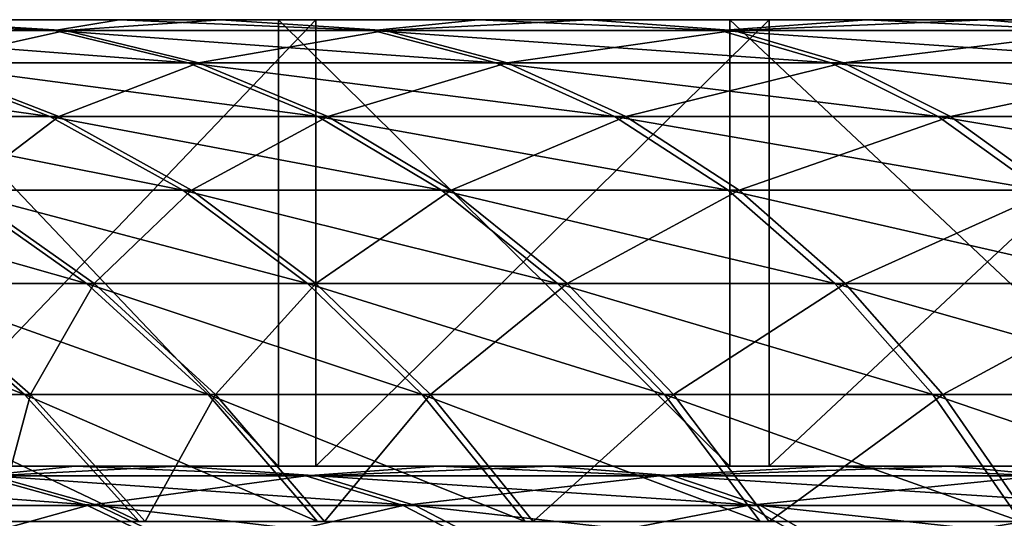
# Model space of a CAD drawing. Header units: millimetres. Extents: x -21 to 21, y -22 to 141.
# Tile 7 of 57: x -13.15 to -9.84, y -3.04 to -1.37. Entities that reach past the tile are written whole.
import ezdxf

# ---------------------------------------------------------------- set-up
doc = ezdxf.new("R2010")
doc.units = ezdxf.units.MM
doc.header["$LTSCALE"] = 26.699852
for name, color, linetype in [('11', 7, 'CONTINUOUS'), ('2', 7, 'CONTINUOUS'), ('4', 7, 'CONTINUOUS'), ('5', 7, 'CONTINUOUS'), ('9', 7, 'CONTINUOUS')]:
    doc.layers.add(name, color=color, linetype=linetype)

msp = doc.modelspace()

# ---------------------------------------------------------------- linework, layer by layer
at = {"layer": '11', "color": 7, "linetype": 'Continuous', "true_color": 0xf5f5f5}
for points in [[(-14.0691, -2.869, -11.3659), (-12.9604, -2.869, -12.6155), (-13.2764, -2.9023, -11.5616), (-14.0691, -2.869, -11.3659)], [(-12.615, -2.869, 12.9609), (-13.7572, -2.869, 11.7416), (-13.2391, -2.9023, 11.6043), (-12.615, -2.869, 12.9609)], [(-13.2764, -2.9023, -11.5616), (-12.9604, -2.869, -12.6155), (-12.1866, -2.9023, -12.7051), (-13.2764, -2.9023, -11.5616)], [(-12.1456, -2.9023, 12.7443), (-12.615, -2.869, 12.9609), (-13.2391, -2.9023, 11.6043), (-12.1456, -2.9023, 12.7443)], [(-12.9604, -2.869, -12.6155), (-11.7411, -2.869, -13.7576), (-12.1866, -2.9023, -12.7051), (-12.9604, -2.869, -12.6155)], [(-11.3654, -2.869, 14.0696), (-12.615, -2.869, 12.9609), (-12.1456, -2.9023, 12.7443), (-11.3654, -2.869, 14.0696)], [(-12.1866, -2.9023, -12.7051), (-11.7411, -2.869, -13.7576), (-10.9986, -2.9023, -13.7463), (-12.1866, -2.9023, -12.7051)], [(-10.9543, -2.9023, 13.7817), (-11.3654, -2.869, 14.0696), (-12.1456, -2.9023, 12.7443), (-10.9543, -2.9023, 13.7817)], [(-11.7411, -2.869, -13.7576), (-10.4216, -2.869, -14.7823), (-10.9986, -2.9023, -13.7463), (-11.7411, -2.869, -13.7576)], [(-10.0186, -2.869, 15.0583), (-11.3654, -2.869, 14.0696), (-10.9543, -2.9023, 13.7817), (-10.0186, -2.869, 15.0583)], [(-10.9986, -2.9023, -13.7463), (-10.4216, -2.869, -14.7823), (-9.7221, -2.9023, -14.6769), (-10.9986, -2.9023, -13.7463)], [(-9.6748, -2.9023, 14.7082), (-10.0186, -2.869, 15.0583), (-10.9543, -2.9023, 13.7817), (-9.6748, -2.9023, 14.7082)], [(-10.4216, -2.869, -14.7823), (-9.0132, -2.869, -15.6808), (-9.7221, -2.9023, -14.6769), (-10.4216, -2.869, -14.7823)], [(-8.5865, -2.869, 15.9185), (-10.0186, -2.869, 15.0583), (-9.6748, -2.9023, 14.7082), (-8.5865, -2.869, 15.9185)], [(-13.2391, -2.9023, 11.6043), (-14.226, -2.9023, 10.3708), (-12.8833, -3.0018, 11.2925), (-13.2391, -2.9023, 11.6043)], [(-12.8833, -3.0018, 11.2925), (-14.226, -2.9023, 10.3708), (-13.8437, -3.0018, 10.0922), (-12.8833, -3.0018, 11.2925)], [(-13.8762, -3.0018, -10.0475), (-13.2764, -2.9023, -11.5616), (-12.9197, -3.0018, -11.2509), (-13.8762, -3.0018, -10.0475)], [(-13.2764, -2.9023, -11.5616), (-12.1866, -2.9023, -12.7051), (-12.9197, -3.0018, -11.2509), (-13.2764, -2.9023, -11.5616)], [(-12.1456, -2.9023, 12.7443), (-13.2391, -2.9023, 11.6043), (-11.8192, -3.0018, 12.4019), (-12.1456, -2.9023, 12.7443)], [(-11.8192, -3.0018, 12.4019), (-13.2391, -2.9023, 11.6043), (-12.8833, -3.0018, 11.2925), (-11.8192, -3.0018, 12.4019)], [(-12.9197, -3.0018, -11.2509), (-12.1866, -2.9023, -12.7051), (-11.8591, -3.0018, -12.3637), (-12.9197, -3.0018, -11.2509)], [(-12.1866, -2.9023, -12.7051), (-10.9986, -2.9023, -13.7463), (-11.8591, -3.0018, -12.3637), (-12.1866, -2.9023, -12.7051)], [(-10.9543, -2.9023, 13.7817), (-12.1456, -2.9023, 12.7443), (-10.66, -3.0018, 13.4114), (-10.9543, -2.9023, 13.7817)], [(-10.66, -3.0018, 13.4114), (-12.1456, -2.9023, 12.7443), (-11.8192, -3.0018, 12.4019), (-10.66, -3.0018, 13.4114)], [(-11.8591, -3.0018, -12.3637), (-10.9986, -2.9023, -13.7463), (-10.7031, -3.0018, -13.377), (-11.8591, -3.0018, -12.3637)], [(-10.9986, -2.9023, -13.7463), (-9.7221, -2.9023, -14.6769), (-10.7031, -3.0018, -13.377), (-10.9986, -2.9023, -13.7463)], [(-9.6748, -2.9023, 14.7082), (-10.9543, -2.9023, 13.7817), (-9.4148, -3.0018, 14.313), (-9.6748, -2.9023, 14.7082)], [(-9.4148, -3.0018, 14.313), (-10.9543, -2.9023, 13.7817), (-10.66, -3.0018, 13.4114), (-9.4148, -3.0018, 14.313)], [(-10.7031, -3.0018, -13.377), (-9.7221, -2.9023, -14.6769), (-9.4609, -3.0018, -14.2826), (-10.7031, -3.0018, -13.377)], [(-13.8762, -3.0018, -10.0475), (-12.9197, -3.0018, -11.2509), (-13.5078, -3.1654, -9.7808), (-13.8762, -3.0018, -10.0475)], [(-12.8833, -3.0018, 11.2925), (-13.8437, -3.0018, 10.0922), (-12.5413, -3.1654, 10.9927), (-12.8833, -3.0018, 11.2925)], [(-12.5413, -3.1654, 10.9927), (-13.8437, -3.0018, 10.0922), (-13.4762, -3.1654, 9.8243), (-12.5413, -3.1654, 10.9927)], [(-13.5078, -3.1654, -9.7808), (-12.9197, -3.0018, -11.2509), (-12.5767, -3.1654, -10.9522), (-13.5078, -3.1654, -9.7808)], [(-12.9197, -3.0018, -11.2509), (-11.8591, -3.0018, -12.3637), (-12.5767, -3.1654, -10.9522), (-12.9197, -3.0018, -11.2509)], [(-11.8192, -3.0018, 12.4019), (-12.8833, -3.0018, 11.2925), (-11.5055, -3.1654, 12.0727), (-11.8192, -3.0018, 12.4019)], [(-11.5055, -3.1654, 12.0727), (-12.8833, -3.0018, 11.2925), (-12.5413, -3.1654, 10.9927), (-11.5055, -3.1654, 12.0727)], [(-12.5767, -3.1654, -10.9522), (-11.8591, -3.0018, -12.3637), (-11.5443, -3.1654, -12.0355), (-12.5767, -3.1654, -10.9522)], [(-11.8591, -3.0018, -12.3637), (-10.7031, -3.0018, -13.377), (-11.5443, -3.1654, -12.0355), (-11.8591, -3.0018, -12.3637)], [(-10.66, -3.0018, 13.4114), (-11.8192, -3.0018, 12.4019), (-10.377, -3.1654, 13.0554), (-10.66, -3.0018, 13.4114)], [(-10.377, -3.1654, 13.0554), (-11.8192, -3.0018, 12.4019), (-11.5055, -3.1654, 12.0727), (-10.377, -3.1654, 13.0554)], [(-11.5443, -3.1654, -12.0355), (-10.7031, -3.0018, -13.377), (-10.419, -3.1654, -13.0219), (-11.5443, -3.1654, -12.0355)], [(-10.7031, -3.0018, -13.377), (-9.4609, -3.0018, -14.2826), (-10.419, -3.1654, -13.0219), (-10.7031, -3.0018, -13.377)], [(-9.4148, -3.0018, 14.313), (-10.66, -3.0018, 13.4114), (-9.1649, -3.1654, 13.933), (-9.4148, -3.0018, 14.313)], [(-9.1649, -3.1654, 13.933), (-10.66, -3.0018, 13.4114), (-10.377, -3.1654, 13.0554), (-9.1649, -3.1654, 13.933)], [(-10.419, -3.1654, -13.0219), (-9.4609, -3.0018, -14.2826), (-9.2098, -3.1654, -13.9034), (-10.419, -3.1654, -13.0219)]]:
    msp.add_3dface(points, dxfattribs=at)
at = {"layer": '2', "color": 7, "linetype": 'Continuous', "true_color": 0xf5f5f5}
for points in [[(-12.1532, -2.869, -17.126), (-16.6426, -2.869, -7.0817), (-20.9282, -2.869, 1.7348), (-12.1532, -2.869, -17.126)], [(-13.585, -2.869, -16.014), (-12.1532, -2.869, -17.126), (-20.9282, -2.869, 1.7348), (-13.585, -2.869, -16.014)], [(-15.9181, -2.869, -8.5871), (-16.6426, -2.869, -7.0817), (-12.1532, -2.869, -17.126), (-15.9181, -2.869, -8.5871)], [(-15.0579, -2.869, -10.0192), (-15.9181, -2.869, -8.5871), (-12.1532, -2.869, -17.126), (-15.0579, -2.869, -10.0192)], [(-14.0691, -2.869, -11.3659), (-15.0579, -2.869, -10.0192), (-10.6306, -2.869, -18.1105), (-14.0691, -2.869, -11.3659)], [(-10.6306, -2.869, -18.1105), (-15.0579, -2.869, -10.0192), (-12.1532, -2.869, -17.126), (-10.6306, -2.869, -18.1105)], [(-13.7572, -2.869, 11.7416), (-12.615, -2.869, 12.9609), (-15.0234, -2.869, 14.673), (-13.7572, -2.869, 11.7416)], [(-15.0234, -2.869, 14.673), (-12.615, -2.869, 12.9609), (-13.7018, -2.869, 15.9142), (-15.0234, -2.869, 14.673)], [(-12.9604, -2.869, -12.6155), (-14.0691, -2.869, -11.3659), (-10.6306, -2.869, -18.1105), (-12.9604, -2.869, -12.6155)], [(-12.615, -2.869, 12.9609), (-11.3654, -2.869, 14.0696), (-13.7018, -2.869, 15.9142), (-12.615, -2.869, 12.9609)], [(-13.7018, -2.869, 15.9142), (-11.3654, -2.869, 14.0696), (-12.2782, -2.869, 17.0366), (-13.7018, -2.869, 15.9142)], [(-11.7411, -2.869, -13.7576), (-12.9604, -2.869, -12.6155), (-9.029, -2.869, -18.9599), (-11.7411, -2.869, -13.7576)], [(-9.029, -2.869, -18.9599), (-12.9604, -2.869, -12.6155), (-10.6306, -2.869, -18.1105), (-9.029, -2.869, -18.9599)], [(-11.3654, -2.869, 14.0696), (-10.0186, -2.869, 15.0583), (-12.2782, -2.869, 17.0366), (-11.3654, -2.869, 14.0696)], [(-12.2782, -2.869, 17.0366), (-10.0186, -2.869, 15.0583), (-10.7628, -2.869, 18.0322), (-12.2782, -2.869, 17.0366)], [(-10.4216, -2.869, -14.7823), (-11.7411, -2.869, -13.7576), (-9.029, -2.869, -18.9599), (-10.4216, -2.869, -14.7823)], [(-10.0186, -2.869, 15.0583), (-8.5865, -2.869, 15.9185), (-10.7628, -2.869, 18.0322), (-10.0186, -2.869, 15.0583)], [(-10.7628, -2.869, 18.0322), (-8.5865, -2.869, 15.9185), (-9.1675, -2.869, 18.8933), (-10.7628, -2.869, 18.0322)], [(-9.0132, -2.869, -15.6808), (-10.4216, -2.869, -14.7823), (-7.3599, -2.869, -19.668), (-9.0132, -2.869, -15.6808)], [(-7.3599, -2.869, -19.668), (-10.4216, -2.869, -14.7823), (-9.029, -2.869, -18.9599), (-7.3599, -2.869, -19.668)]]:
    msp.add_3dface(points, dxfattribs=at)
at = {"layer": '4', "color": 7, "linetype": 'Continuous', "true_color": 0xf5f5f5}
for points in [[(-13.7018, -2.869, 15.9142), (-12.2782, -2.869, 17.0366), (-13.7018, -1.369, 15.9142), (-13.7018, -2.869, 15.9142)], [(-13.7018, -1.369, 15.9142), (-12.2782, -2.869, 17.0366), (-12.2782, -1.369, 17.0366), (-13.7018, -1.369, 15.9142)], [(-12.1532, -2.869, -17.126), (-13.585, -2.869, -16.014), (-12.1532, -1.369, -17.126), (-12.1532, -2.869, -17.126)], [(-12.1532, -1.369, -17.126), (-13.585, -2.869, -16.014), (-13.585, -1.369, -16.014), (-12.1532, -1.369, -17.126)], [(-12.2782, -2.869, 17.0366), (-10.7628, -2.869, 18.0322), (-12.2782, -1.369, 17.0366), (-12.2782, -2.869, 17.0366)], [(-12.2782, -1.369, 17.0366), (-10.7628, -2.869, 18.0322), (-10.7628, -1.369, 18.0322), (-12.2782, -1.369, 17.0366)], [(-10.6306, -2.869, -18.1105), (-12.1532, -2.869, -17.126), (-10.6306, -1.369, -18.1105), (-10.6306, -2.869, -18.1105)], [(-10.6306, -1.369, -18.1105), (-12.1532, -2.869, -17.126), (-12.1532, -1.369, -17.126), (-10.6306, -1.369, -18.1105)], [(-10.7628, -2.869, 18.0322), (-9.1675, -2.869, 18.8933), (-10.7628, -1.369, 18.0322), (-10.7628, -2.869, 18.0322)], [(-10.7628, -1.369, 18.0322), (-9.1675, -2.869, 18.8933), (-9.1675, -1.369, 18.8933), (-10.7628, -1.369, 18.0322)], [(-9.029, -2.869, -18.9599), (-10.6306, -2.869, -18.1105), (-9.029, -1.369, -18.9599), (-9.029, -2.869, -18.9599)], [(-9.029, -1.369, -18.9599), (-10.6306, -2.869, -18.1105), (-10.6306, -1.369, -18.1105), (-9.029, -1.369, -18.9599)]]:
    msp.add_3dface(points, dxfattribs=at)
at = {"layer": '5', "color": 7, "linetype": 'Continuous', "true_color": 0xf5f5f5}
for points in [[(-12.1532, -1.369, -17.126), (-13.585, -1.369, -16.014), (-20.9282, -1.369, 1.7348), (-12.1532, -1.369, -17.126)], [(-12.1532, -1.369, -17.126), (-20.9282, -1.369, 1.7348), (-16.4531, -1.369, -7.001), (-12.1532, -1.369, -17.126)], [(-15.7369, -1.369, -8.4893), (-12.1532, -1.369, -17.126), (-16.4531, -1.369, -7.001), (-15.7369, -1.369, -8.4893)], [(-14.8865, -1.369, -9.9051), (-12.1532, -1.369, -17.126), (-15.7369, -1.369, -8.4893), (-14.8865, -1.369, -9.9051)], [(-13.909, -1.369, -11.2365), (-12.1532, -1.369, -17.126), (-14.8865, -1.369, -9.9051), (-13.909, -1.369, -11.2365)], [(-10.6306, -1.369, -18.1105), (-12.1532, -1.369, -17.126), (-13.909, -1.369, -11.2365), (-10.6306, -1.369, -18.1105)], [(-12.8129, -1.369, -12.4719), (-10.6306, -1.369, -18.1105), (-13.909, -1.369, -11.2365), (-12.8129, -1.369, -12.4719)], [(-13.7018, -1.369, 15.9142), (-12.2782, -1.369, 17.0366), (-11.236, -1.369, 13.9094), (-13.7018, -1.369, 15.9142)], [(-13.6006, -1.369, 11.6079), (-13.7018, -1.369, 15.9142), (-12.4714, -1.369, 12.8134), (-13.6006, -1.369, 11.6079)], [(-12.4714, -1.369, 12.8134), (-13.7018, -1.369, 15.9142), (-11.236, -1.369, 13.9094), (-12.4714, -1.369, 12.8134)], [(-11.6074, -1.369, -13.601), (-10.6306, -1.369, -18.1105), (-12.8129, -1.369, -12.4719), (-11.6074, -1.369, -13.601)], [(-12.2782, -1.369, 17.0366), (-10.7628, -1.369, 18.0322), (-9.9045, -1.369, 14.8869), (-12.2782, -1.369, 17.0366)], [(-11.236, -1.369, 13.9094), (-12.2782, -1.369, 17.0366), (-9.9045, -1.369, 14.8869), (-11.236, -1.369, 13.9094)], [(-9.029, -1.369, -18.9599), (-10.6306, -1.369, -18.1105), (-11.6074, -1.369, -13.601), (-9.029, -1.369, -18.9599)], [(-10.3029, -1.369, -14.614), (-9.029, -1.369, -18.9599), (-11.6074, -1.369, -13.601), (-10.3029, -1.369, -14.614)], [(-10.7628, -1.369, 18.0322), (-9.1675, -1.369, 18.8933), (-8.4887, -1.369, 15.7372), (-10.7628, -1.369, 18.0322)], [(-9.9045, -1.369, 14.8869), (-10.7628, -1.369, 18.0322), (-8.4887, -1.369, 15.7372), (-9.9045, -1.369, 14.8869)], [(-7.3599, -1.369, -19.668), (-9.029, -1.369, -18.9599), (-10.3029, -1.369, -14.614), (-7.3599, -1.369, -19.668)], [(-8.9106, -1.369, -15.5023), (-7.3599, -1.369, -19.668), (-10.3029, -1.369, -14.614), (-8.9106, -1.369, -15.5023)]]:
    msp.add_3dface(points, dxfattribs=at)
at = {"layer": '9', "color": 7, "linetype": 'Continuous', "true_color": 0xf5f5f5}
for points in [[(-13.909, -1.369, -11.2365), (-13.9946, -1.4055, -10.1333), (-13.0299, -1.4055, -11.3469), (-13.909, -1.369, -11.2365)], [(-13.6006, -1.369, 11.6079), (-12.9933, -1.4055, 11.3889), (-13.9619, -1.4055, 10.1783), (-13.6006, -1.369, 11.6079)], [(-12.8129, -1.369, -12.4719), (-13.909, -1.369, -11.2365), (-13.0299, -1.4055, -11.3469), (-12.8129, -1.369, -12.4719)], [(-13.6006, -1.369, 11.6079), (-12.4714, -1.369, 12.8134), (-12.9933, -1.4055, 11.3889), (-13.6006, -1.369, 11.6079)], [(-12.8129, -1.369, -12.4719), (-13.0299, -1.4055, -11.3469), (-11.9604, -1.4055, -12.4693), (-12.8129, -1.369, -12.4719)], [(-12.4714, -1.369, 12.8134), (-11.9201, -1.4055, 12.5077), (-12.9933, -1.4055, 11.3889), (-12.4714, -1.369, 12.8134)], [(-11.6074, -1.369, -13.601), (-12.8129, -1.369, -12.4719), (-11.9604, -1.4055, -12.4693), (-11.6074, -1.369, -13.601)], [(-12.4714, -1.369, 12.8134), (-11.236, -1.369, 13.9094), (-11.9201, -1.4055, 12.5077), (-12.4714, -1.369, 12.8134)], [(-11.6074, -1.369, -13.601), (-11.9604, -1.4055, -12.4693), (-10.7945, -1.4055, -13.4912), (-11.6074, -1.369, -13.601)], [(-11.236, -1.369, 13.9094), (-10.7509, -1.4055, 13.5259), (-11.9201, -1.4055, 12.5077), (-11.236, -1.369, 13.9094)], [(-10.3029, -1.369, -14.614), (-11.6074, -1.369, -13.601), (-10.7945, -1.4055, -13.4912), (-10.3029, -1.369, -14.614)], [(-11.236, -1.369, 13.9094), (-9.9045, -1.369, 14.8869), (-10.7509, -1.4055, 13.5259), (-11.236, -1.369, 13.9094)], [(-10.3029, -1.369, -14.614), (-10.7945, -1.4055, -13.4912), (-9.5417, -1.4055, -14.4045), (-10.3029, -1.369, -14.614)], [(-9.9045, -1.369, 14.8869), (-9.4952, -1.4055, 14.4352), (-10.7509, -1.4055, 13.5259), (-9.9045, -1.369, 14.8869)], [(-8.9106, -1.369, -15.5023), (-10.3029, -1.369, -14.614), (-9.5417, -1.4055, -14.4045), (-8.9106, -1.369, -15.5023)], [(-9.9045, -1.369, 14.8869), (-8.4887, -1.369, 15.7372), (-9.4952, -1.4055, 14.4352), (-9.9045, -1.369, 14.8869)], [(-13.5132, -1.5144, -9.7847), (-12.5817, -1.5144, -10.9566), (-13.9946, -1.4055, -10.1333), (-13.5132, -1.5144, -9.7847)], [(-13.9946, -1.4055, -10.1333), (-12.5817, -1.5144, -10.9566), (-13.0299, -1.4055, -11.3469), (-13.9946, -1.4055, -10.1333)], [(-12.9933, -1.4055, 11.3889), (-13.4816, -1.5144, 9.8282), (-13.9619, -1.4055, 10.1783), (-12.9933, -1.4055, 11.3889)], [(-12.5463, -1.5144, 10.9971), (-13.4816, -1.5144, 9.8282), (-12.9933, -1.4055, 11.3889), (-12.5463, -1.5144, 10.9971)], [(-12.5817, -1.5144, -10.9566), (-11.5489, -1.5144, -12.0403), (-13.0299, -1.4055, -11.3469), (-12.5817, -1.5144, -10.9566)], [(-13.0299, -1.4055, -11.3469), (-11.5489, -1.5144, -12.0403), (-11.9604, -1.4055, -12.4693), (-13.0299, -1.4055, -11.3469)], [(-11.9201, -1.4055, 12.5077), (-12.5463, -1.5144, 10.9971), (-12.9933, -1.4055, 11.3889), (-11.9201, -1.4055, 12.5077)], [(-11.51, -1.5144, 12.0775), (-12.5463, -1.5144, 10.9971), (-11.9201, -1.4055, 12.5077), (-11.51, -1.5144, 12.0775)], [(-11.5489, -1.5144, -12.0403), (-10.4231, -1.5144, -13.0271), (-11.9604, -1.4055, -12.4693), (-11.5489, -1.5144, -12.0403)], [(-11.9604, -1.4055, -12.4693), (-10.4231, -1.5144, -13.0271), (-10.7945, -1.4055, -13.4912), (-11.9604, -1.4055, -12.4693)], [(-10.7509, -1.4055, 13.5259), (-11.51, -1.5144, 12.0775), (-11.9201, -1.4055, 12.5077), (-10.7509, -1.4055, 13.5259)], [(-10.3811, -1.5144, 13.0606), (-11.51, -1.5144, 12.0775), (-10.7509, -1.4055, 13.5259), (-10.3811, -1.5144, 13.0606)], [(-10.4231, -1.5144, -13.0271), (-9.2134, -1.5144, -13.9089), (-10.7945, -1.4055, -13.4912), (-10.4231, -1.5144, -13.0271)], [(-10.7945, -1.4055, -13.4912), (-9.2134, -1.5144, -13.9089), (-9.5417, -1.4055, -14.4045), (-10.7945, -1.4055, -13.4912)], [(-9.4952, -1.4055, 14.4352), (-10.3811, -1.5144, 13.0606), (-10.7509, -1.4055, 13.5259), (-9.4952, -1.4055, 14.4352)], [(-9.1685, -1.5144, 13.9386), (-10.3811, -1.5144, 13.0606), (-9.4952, -1.4055, 14.4352), (-9.1685, -1.5144, 13.9386)], [(-13.8401, -1.6943, -8.2389), (-13.0459, -1.6943, -9.4463), (-14.3359, -1.5144, -8.534), (-13.8401, -1.6943, -8.2389)], [(-14.3359, -1.5144, -8.534), (-13.0459, -1.6943, -9.4463), (-13.5132, -1.5144, -9.7847), (-14.3359, -1.5144, -8.534)], [(-13.0154, -1.6943, 9.4883), (-13.8135, -1.6943, 8.2834), (-13.4816, -1.5144, 9.8282), (-13.0154, -1.6943, 9.4883)], [(-13.0459, -1.6943, -9.4463), (-12.1466, -1.6943, -10.5777), (-13.5132, -1.5144, -9.7847), (-13.0459, -1.6943, -9.4463)], [(-13.5132, -1.5144, -9.7847), (-12.1466, -1.6943, -10.5777), (-12.5817, -1.5144, -10.9566), (-13.5132, -1.5144, -9.7847)], [(-12.5463, -1.5144, 10.9971), (-13.0154, -1.6943, 9.4883), (-13.4816, -1.5144, 9.8282), (-12.5463, -1.5144, 10.9971)], [(-12.1125, -1.6943, 10.6168), (-13.0154, -1.6943, 9.4883), (-12.5463, -1.5144, 10.9971), (-12.1125, -1.6943, 10.6168)], [(-12.1466, -1.6943, -10.5777), (-11.1495, -1.6943, -11.6239), (-12.5817, -1.5144, -10.9566), (-12.1466, -1.6943, -10.5777)], [(-12.5817, -1.5144, -10.9566), (-11.1495, -1.6943, -11.6239), (-11.5489, -1.5144, -12.0403), (-12.5817, -1.5144, -10.9566)], [(-11.51, -1.5144, 12.0775), (-12.1125, -1.6943, 10.6168), (-12.5463, -1.5144, 10.9971), (-11.51, -1.5144, 12.0775)], [(-11.112, -1.6943, 11.6598), (-12.1125, -1.6943, 10.6168), (-11.51, -1.5144, 12.0775), (-11.112, -1.6943, 11.6598)], [(-11.1495, -1.6943, -11.6239), (-10.0627, -1.6943, -12.5766), (-11.5489, -1.5144, -12.0403), (-11.1495, -1.6943, -11.6239)], [(-11.5489, -1.5144, -12.0403), (-10.0627, -1.6943, -12.5766), (-10.4231, -1.5144, -13.0271), (-11.5489, -1.5144, -12.0403)], [(-10.3811, -1.5144, 13.0606), (-11.112, -1.6943, 11.6598), (-11.51, -1.5144, 12.0775), (-10.3811, -1.5144, 13.0606)], [(-10.0221, -1.6943, 12.609), (-11.112, -1.6943, 11.6598), (-10.3811, -1.5144, 13.0606), (-10.0221, -1.6943, 12.609)], [(-10.0627, -1.6943, -12.5766), (-8.8948, -1.6943, -13.428), (-10.4231, -1.5144, -13.0271), (-10.0627, -1.6943, -12.5766)], [(-10.4231, -1.5144, -13.0271), (-8.8948, -1.6943, -13.428), (-9.2134, -1.5144, -13.9089), (-10.4231, -1.5144, -13.0271)], [(-9.1685, -1.5144, 13.9386), (-10.0221, -1.6943, 12.609), (-10.3811, -1.5144, 13.0606), (-9.1685, -1.5144, 13.9386)], [(-8.8515, -1.6943, 13.4566), (-10.0221, -1.6943, 12.609), (-9.1685, -1.5144, 13.9386), (-8.8515, -1.6943, 13.4566)], [(-13.3667, -1.9424, -7.957), (-12.5996, -1.9424, -9.1232), (-13.8401, -1.6943, -8.2389), (-13.3667, -1.9424, -7.957)], [(-13.8401, -1.6943, -8.2389), (-12.5996, -1.9424, -9.1232), (-13.0459, -1.6943, -9.4463), (-13.8401, -1.6943, -8.2389)], [(-13.0154, -1.6943, 9.4883), (-13.341, -1.9424, 8.0001), (-13.8135, -1.6943, 8.2834), (-13.0154, -1.6943, 9.4883)], [(-12.5701, -1.9424, 9.1637), (-13.341, -1.9424, 8.0001), (-13.0154, -1.6943, 9.4883), (-12.5701, -1.9424, 9.1637)], [(-12.5996, -1.9424, -9.1232), (-11.7311, -1.9424, -10.2159), (-13.0459, -1.6943, -9.4463), (-12.5996, -1.9424, -9.1232)], [(-13.0459, -1.6943, -9.4463), (-11.7311, -1.9424, -10.2159), (-12.1466, -1.6943, -10.5777), (-13.0459, -1.6943, -9.4463)], [(-12.1125, -1.6943, 10.6168), (-12.5701, -1.9424, 9.1637), (-13.0154, -1.6943, 9.4883), (-12.1125, -1.6943, 10.6168)], [(-11.6981, -1.9424, 10.2536), (-12.5701, -1.9424, 9.1637), (-12.1125, -1.6943, 10.6168), (-11.6981, -1.9424, 10.2536)], [(-11.7311, -1.9424, -10.2159), (-10.7681, -1.9424, -11.2263), (-12.1466, -1.6943, -10.5777), (-11.7311, -1.9424, -10.2159)], [(-12.1466, -1.6943, -10.5777), (-10.7681, -1.9424, -11.2263), (-11.1495, -1.6943, -11.6239), (-12.1466, -1.6943, -10.5777)], [(-11.112, -1.6943, 11.6598), (-11.6981, -1.9424, 10.2536), (-12.1125, -1.6943, 10.6168), (-11.112, -1.6943, 11.6598)], [(-10.7319, -1.9424, 11.261), (-11.6981, -1.9424, 10.2536), (-11.112, -1.6943, 11.6598), (-10.7319, -1.9424, 11.261)], [(-10.7681, -1.9424, -11.2263), (-9.7185, -1.9424, -12.1464), (-11.1495, -1.6943, -11.6239), (-10.7681, -1.9424, -11.2263)], [(-11.1495, -1.6943, -11.6239), (-9.7185, -1.9424, -12.1464), (-10.0627, -1.6943, -12.5766), (-11.1495, -1.6943, -11.6239)], [(-10.0221, -1.6943, 12.609), (-10.7319, -1.9424, 11.261), (-11.112, -1.6943, 11.6598), (-10.0221, -1.6943, 12.609)], [(-9.6793, -1.9424, 12.1776), (-10.7319, -1.9424, 11.261), (-10.0221, -1.6943, 12.609), (-9.6793, -1.9424, 12.1776)], [(-9.7185, -1.9424, -12.1464), (-8.5906, -1.9424, -12.9686), (-10.0627, -1.6943, -12.5766), (-9.7185, -1.9424, -12.1464)], [(-10.0627, -1.6943, -12.5766), (-8.5906, -1.9424, -12.9686), (-8.8948, -1.6943, -13.428), (-10.0627, -1.6943, -12.5766)], [(-8.8515, -1.6943, 13.4566), (-9.6793, -1.9424, 12.1776), (-10.0221, -1.6943, 12.609), (-8.8515, -1.6943, 13.4566)], [(-13.5599, -2.2552, -6.5032), (-12.9224, -2.2552, -7.6925), (-14.0261, -1.9424, -6.7268), (-13.5599, -2.2552, -6.5032)], [(-14.0261, -1.9424, -6.7268), (-12.9224, -2.2552, -7.6925), (-13.3667, -1.9424, -7.957), (-14.0261, -1.9424, -6.7268)], [(-12.8976, -2.2552, 7.7342), (-13.5389, -2.2552, 6.5469), (-13.341, -1.9424, 8.0001), (-12.8976, -2.2552, 7.7342)], [(-12.9224, -2.2552, -7.6925), (-12.1808, -2.2552, -8.8199), (-13.3667, -1.9424, -7.957), (-12.9224, -2.2552, -7.6925)], [(-13.3667, -1.9424, -7.957), (-12.1808, -2.2552, -8.8199), (-12.5996, -1.9424, -9.1232), (-13.3667, -1.9424, -7.957)], [(-12.5701, -1.9424, 9.1637), (-12.8976, -2.2552, 7.7342), (-13.341, -1.9424, 8.0001), (-12.5701, -1.9424, 9.1637)], [(-12.1523, -2.2552, 8.8592), (-12.8976, -2.2552, 7.7342), (-12.5701, -1.9424, 9.1637), (-12.1523, -2.2552, 8.8592)], [(-12.1808, -2.2552, -8.8199), (-11.3412, -2.2552, -9.8763), (-12.5996, -1.9424, -9.1232), (-12.1808, -2.2552, -8.8199)], [(-12.5996, -1.9424, -9.1232), (-11.3412, -2.2552, -9.8763), (-11.7311, -1.9424, -10.2159), (-12.5996, -1.9424, -9.1232)], [(-11.6981, -1.9424, 10.2536), (-12.1523, -2.2552, 8.8592), (-12.5701, -1.9424, 9.1637), (-11.6981, -1.9424, 10.2536)], [(-11.3093, -2.2552, 9.9128), (-12.1523, -2.2552, 8.8592), (-11.6981, -1.9424, 10.2536), (-11.3093, -2.2552, 9.9128)], [(-11.3412, -2.2552, -9.8763), (-10.4102, -2.2552, -10.8532), (-11.7311, -1.9424, -10.2159), (-11.3412, -2.2552, -9.8763)], [(-11.7311, -1.9424, -10.2159), (-10.4102, -2.2552, -10.8532), (-10.7681, -1.9424, -11.2263), (-11.7311, -1.9424, -10.2159)], [(-10.7319, -1.9424, 11.261), (-11.3093, -2.2552, 9.9128), (-11.6981, -1.9424, 10.2536), (-10.7319, -1.9424, 11.261)], [(-10.3752, -2.2552, 10.8867), (-11.3093, -2.2552, 9.9128), (-10.7319, -1.9424, 11.261), (-10.3752, -2.2552, 10.8867)], [(-10.4102, -2.2552, -10.8532), (-9.3954, -2.2552, -11.7426), (-10.7681, -1.9424, -11.2263), (-10.4102, -2.2552, -10.8532)], [(-10.7681, -1.9424, -11.2263), (-9.3954, -2.2552, -11.7426), (-9.7185, -1.9424, -12.1464), (-10.7681, -1.9424, -11.2263)], [(-9.6793, -1.9424, 12.1776), (-10.3752, -2.2552, 10.8867), (-10.7319, -1.9424, 11.261), (-9.6793, -1.9424, 12.1776)], [(-9.3575, -2.2552, 11.7729), (-10.3752, -2.2552, 10.8867), (-9.6793, -1.9424, 12.1776), (-9.3575, -2.2552, 11.7729)], [(-13.6428, -2.6281, -5.0952), (-13.1312, -2.6281, -6.2976), (-14.0883, -2.2552, -5.2615), (-13.6428, -2.6281, -5.0952)], [(-14.0883, -2.2552, -5.2615), (-13.1312, -2.6281, -6.2976), (-13.5599, -2.2552, -6.5032), (-14.0883, -2.2552, -5.2615)], [(-13.1108, -2.6281, 6.3399), (-13.6263, -2.6281, 5.1391), (-13.5389, -2.2552, 6.5469), (-13.1108, -2.6281, 6.3399)], [(-13.1312, -2.6281, -6.2976), (-12.5138, -2.6281, -7.4493), (-13.5599, -2.2552, -6.5032), (-13.1312, -2.6281, -6.2976)], [(-13.5599, -2.2552, -6.5032), (-12.5138, -2.6281, -7.4493), (-12.9224, -2.2552, -7.6925), (-13.5599, -2.2552, -6.5032)], [(-12.8976, -2.2552, 7.7342), (-13.1108, -2.6281, 6.3399), (-13.5389, -2.2552, 6.5469), (-12.8976, -2.2552, 7.7342)], [(-12.4897, -2.6281, 7.4896), (-13.1108, -2.6281, 6.3399), (-12.8976, -2.2552, 7.7342), (-12.4897, -2.6281, 7.4896)], [(-12.5138, -2.6281, -7.4493), (-11.7957, -2.6281, -8.5411), (-12.9224, -2.2552, -7.6925), (-12.5138, -2.6281, -7.4493)], [(-12.9224, -2.2552, -7.6925), (-11.7957, -2.6281, -8.5411), (-12.1808, -2.2552, -8.8199), (-12.9224, -2.2552, -7.6925)], [(-12.1523, -2.2552, 8.8592), (-12.4897, -2.6281, 7.4896), (-12.8976, -2.2552, 7.7342), (-12.1523, -2.2552, 8.8592)], [(-11.7681, -2.6281, 8.579), (-12.4897, -2.6281, 7.4896), (-12.1523, -2.2552, 8.8592), (-11.7681, -2.6281, 8.579)], [(-11.7957, -2.6281, -8.5411), (-10.9826, -2.6281, -9.564), (-12.1808, -2.2552, -8.8199), (-11.7957, -2.6281, -8.5411)], [(-12.1808, -2.2552, -8.8199), (-10.9826, -2.6281, -9.564), (-11.3412, -2.2552, -9.8763), (-12.1808, -2.2552, -8.8199)], [(-11.3093, -2.2552, 9.9128), (-11.7681, -2.6281, 8.579), (-12.1523, -2.2552, 8.8592), (-11.3093, -2.2552, 9.9128)], [(-10.9517, -2.6281, 9.5994), (-11.7681, -2.6281, 8.579), (-11.3093, -2.2552, 9.9128), (-10.9517, -2.6281, 9.5994)], [(-10.9826, -2.6281, -9.564), (-10.0811, -2.6281, -10.51), (-11.3412, -2.2552, -9.8763), (-10.9826, -2.6281, -9.564)], [(-11.3412, -2.2552, -9.8763), (-10.0811, -2.6281, -10.51), (-10.4102, -2.2552, -10.8532), (-11.3412, -2.2552, -9.8763)], [(-10.3752, -2.2552, 10.8867), (-10.9517, -2.6281, 9.5994), (-11.3093, -2.2552, 9.9128), (-10.3752, -2.2552, 10.8867)], [(-10.0471, -2.6281, 10.5424), (-10.9517, -2.6281, 9.5994), (-10.3752, -2.2552, 10.8867), (-10.0471, -2.6281, 10.5424)], [(-10.0811, -2.6281, -10.51), (-9.0984, -2.6281, -11.3713), (-10.4102, -2.2552, -10.8532), (-10.0811, -2.6281, -10.51)], [(-10.4102, -2.2552, -10.8532), (-9.0984, -2.6281, -11.3713), (-9.3954, -2.2552, -11.7426), (-10.4102, -2.2552, -10.8532)], [(-9.3575, -2.2552, 11.7729), (-10.0471, -2.6281, 10.5424), (-10.3752, -2.2552, 10.8867), (-9.3575, -2.2552, 11.7729)], [(-9.0617, -2.6281, 11.4006), (-10.0471, -2.6281, 10.5424), (-9.3575, -2.2552, 11.7729), (-9.0617, -2.6281, 11.4006)], [(-13.2428, -3.0556, -4.9458), (-12.7461, -3.0556, -6.1129), (-13.6428, -2.6281, -5.0952), (-13.2428, -3.0556, -4.9458)], [(-13.6428, -2.6281, -5.0952), (-12.7461, -3.0556, -6.1129), (-13.1312, -2.6281, -6.2976), (-13.6428, -2.6281, -5.0952)], [(-13.1108, -2.6281, 6.3399), (-13.2267, -3.0556, 4.9884), (-13.6263, -2.6281, 5.1391), (-13.1108, -2.6281, 6.3399)], [(-12.7263, -3.0556, 6.154), (-13.2267, -3.0556, 4.9884), (-13.1108, -2.6281, 6.3399), (-12.7263, -3.0556, 6.154)], [(-12.7461, -3.0556, -6.1129), (-12.1468, -3.0556, -7.2309), (-13.1312, -2.6281, -6.2976), (-12.7461, -3.0556, -6.1129)], [(-13.1312, -2.6281, -6.2976), (-12.1468, -3.0556, -7.2309), (-12.5138, -2.6281, -7.4493), (-13.1312, -2.6281, -6.2976)], [(-12.4897, -2.6281, 7.4896), (-12.7263, -3.0556, 6.154), (-13.1108, -2.6281, 6.3399), (-12.4897, -2.6281, 7.4896)], [(-12.1235, -3.0556, 7.27), (-12.7263, -3.0556, 6.154), (-12.4897, -2.6281, 7.4896), (-12.1235, -3.0556, 7.27)], [(-12.1468, -3.0556, -7.2309), (-11.4498, -3.0556, -8.2906), (-12.5138, -2.6281, -7.4493), (-12.1468, -3.0556, -7.2309)], [(-12.5138, -2.6281, -7.4493), (-11.4498, -3.0556, -8.2906), (-11.7957, -2.6281, -8.5411), (-12.5138, -2.6281, -7.4493)], [(-11.7681, -2.6281, 8.579), (-12.1235, -3.0556, 7.27), (-12.4897, -2.6281, 7.4896), (-11.7681, -2.6281, 8.579)], [(-11.423, -3.0556, 8.3274), (-12.1235, -3.0556, 7.27), (-11.7681, -2.6281, 8.579), (-11.423, -3.0556, 8.3274)], [(-11.4498, -3.0556, -8.2906), (-10.6605, -3.0556, -9.2836), (-11.7957, -2.6281, -8.5411), (-11.4498, -3.0556, -8.2906)], [(-11.7957, -2.6281, -8.5411), (-10.6605, -3.0556, -9.2836), (-10.9826, -2.6281, -9.564), (-11.7957, -2.6281, -8.5411)], [(-10.9517, -2.6281, 9.5994), (-11.423, -3.0556, 8.3274), (-11.7681, -2.6281, 8.579), (-10.9517, -2.6281, 9.5994)], [(-10.6305, -3.0556, 9.3179), (-11.423, -3.0556, 8.3274), (-10.9517, -2.6281, 9.5994), (-10.6305, -3.0556, 9.3179)], [(-10.6605, -3.0556, -9.2836), (-9.7854, -3.0556, -10.2018), (-10.9826, -2.6281, -9.564), (-10.6605, -3.0556, -9.2836)], [(-10.9826, -2.6281, -9.564), (-9.7854, -3.0556, -10.2018), (-10.0811, -2.6281, -10.51), (-10.9826, -2.6281, -9.564)], [(-10.0471, -2.6281, 10.5424), (-10.6305, -3.0556, 9.3179), (-10.9517, -2.6281, 9.5994), (-10.0471, -2.6281, 10.5424)], [(-9.7525, -3.0556, 10.2333), (-10.6305, -3.0556, 9.3179), (-10.0471, -2.6281, 10.5424), (-9.7525, -3.0556, 10.2333)], [(-9.7854, -3.0556, -10.2018), (-8.8316, -3.0556, -11.0379), (-10.0811, -2.6281, -10.51), (-9.7854, -3.0556, -10.2018)], [(-10.0811, -2.6281, -10.51), (-8.8316, -3.0556, -11.0379), (-9.0984, -2.6281, -11.3713), (-10.0811, -2.6281, -10.51)], [(-9.0617, -2.6281, 11.4006), (-9.7525, -3.0556, 10.2333), (-10.0471, -2.6281, 10.5424), (-9.0617, -2.6281, 11.4006)]]:
    msp.add_3dface(points, dxfattribs=at)

doc.saveas('drawing.dxf')
